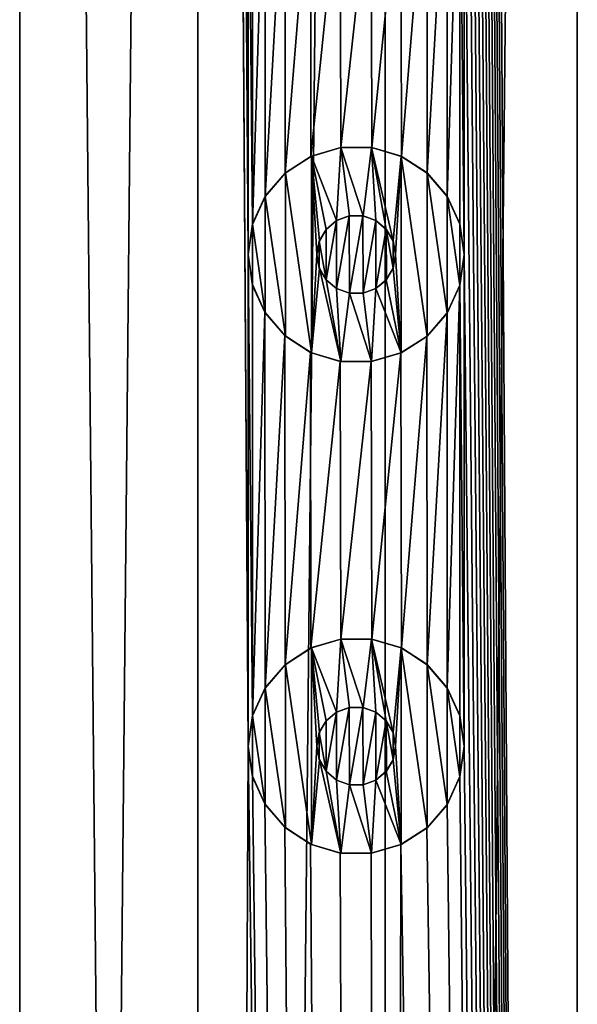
# Model space of a CAD drawing. Header units: millimetres. Extents: x -147 to 148, y -145 to 204.
# Tile 242 of 256: x -90.67 to -85, y 123.87 to 133.89. Entities that reach past the tile are written whole.
import ezdxf

# ---------------------------------------------------------------- set-up
doc = ezdxf.new("R2010")
doc.units = ezdxf.units.MM
doc.header["$LTSCALE"] = 26.699852
for name, color, linetype in [('1556', 7, 'CONTINUOUS'), ('1557', 7, 'CONTINUOUS'), ('1808', 7, 'CONTINUOUS'), ('1809', 7, 'CONTINUOUS'), ('1810', 7, 'CONTINUOUS'), ('1811', 7, 'CONTINUOUS'), ('1812', 7, 'CONTINUOUS'), ('1813', 7, 'CONTINUOUS'), ('1814', 7, 'CONTINUOUS'), ('1815', 7, 'CONTINUOUS'), ('1816', 7, 'CONTINUOUS'), ('1817', 7, 'CONTINUOUS')]:
    doc.layers.add(name, color=color, linetype=linetype)

msp = doc.modelspace()

# ---------------------------------------------------------------- linework, layer by layer
at = {"layer": '1556', "color": 7, "linetype": 'CONTINUOUS', "true_color": 0xd8d8d8}
for points in [[(-90.675, 203.7, 112.038), (-91.15, 191.5, 111.782), (-90.675, 17.3, 112.038), (-90.675, 203.7, 112.038)], [(-88.863, 203.7, 112.788), (-90.675, 203.7, 112.038), (-88.863, 17.3, 112.788), (-88.863, 203.7, 112.788)], [(-88.863, 17.3, 112.788), (-90.675, 203.7, 112.038), (-90.675, 17.3, 112.038), (-88.863, 17.3, 112.788)], [(-88.35, 131.5, 112.943), (-88.35, 136.5, 112.943), (-88.863, 203.7, 112.788), (-88.35, 131.5, 112.943)], [(-88.35, 126.5, 112.943), (-88.35, 131.5, 112.943), (-88.863, 203.7, 112.788), (-88.35, 126.5, 112.943)], [(-88.35, 126.5, 112.943), (-88.863, 203.7, 112.788), (-88.863, 17.3, 112.788), (-88.35, 126.5, 112.943)], [(-85, 203.7, 113.4), (-86.15, 191.5, 113.347), (-85, 17.3, 113.4), (-85, 203.7, 113.4)], [(-83.045, 17.3, 113.246), (-85, 203.7, 113.4), (-85, 17.3, 113.4), (-83.045, 17.3, 113.246)], [(-86.15, 191.5, 113.347), (-86.15, 186.5, 113.347), (-85, 17.3, 113.4), (-86.15, 191.5, 113.347)], [(-86.15, 186.5, 113.347), (-86.15, 181.5, 113.347), (-85, 17.3, 113.4), (-86.15, 186.5, 113.347)], [(-86.15, 181.5, 113.347), (-86.15, 176.5, 113.347), (-85, 17.3, 113.4), (-86.15, 181.5, 113.347)], [(-86.15, 176.5, 113.347), (-86.15, 171.5, 113.347), (-85, 17.3, 113.4), (-86.15, 176.5, 113.347)], [(-86.15, 171.5, 113.347), (-86.15, 166.5, 113.347), (-85, 17.3, 113.4), (-86.15, 171.5, 113.347)], [(-86.15, 166.5, 113.347), (-86.15, 161.5, 113.347), (-85, 17.3, 113.4), (-86.15, 166.5, 113.347)], [(-86.15, 161.5, 113.347), (-86.15, 156.5, 113.347), (-85, 17.3, 113.4), (-86.15, 161.5, 113.347)], [(-86.15, 156.5, 113.347), (-86.15, 151.5, 113.347), (-85, 17.3, 113.4), (-86.15, 156.5, 113.347)], [(-86.15, 151.5, 113.347), (-86.15, 146.5, 113.347), (-85, 17.3, 113.4), (-86.15, 151.5, 113.347)], [(-86.15, 146.5, 113.347), (-86.15, 141.5, 113.347), (-85, 17.3, 113.4), (-86.15, 146.5, 113.347)], [(-86.15, 141.5, 113.347), (-86.15, 136.5, 113.347), (-85, 17.3, 113.4), (-86.15, 141.5, 113.347)], [(-88.307, 136.195, 112.955), (-88.35, 136.5, 112.943), (-88.306, 131.807, 112.955), (-88.307, 136.195, 112.955)], [(-88.35, 136.5, 112.943), (-88.35, 131.5, 112.943), (-88.306, 131.807, 112.955), (-88.35, 136.5, 112.943)], [(-86.15, 136.5, 113.347), (-86.195, 136.19, 113.343), (-86.15, 131.5, 113.347), (-86.15, 136.5, 113.347)], [(-86.15, 136.5, 113.347), (-86.15, 131.5, 113.347), (-85, 17.3, 113.4), (-86.15, 136.5, 113.347)], [(-88.18, 135.913, 112.989), (-88.307, 136.195, 112.955), (-88.306, 131.807, 112.955), (-88.18, 135.913, 112.989)], [(-86.195, 136.19, 113.343), (-86.326, 135.904, 113.329), (-86.323, 132.091, 113.33), (-86.195, 136.19, 113.343)], [(-86.194, 131.808, 113.343), (-86.195, 136.19, 113.343), (-86.323, 132.091, 113.33), (-86.194, 131.808, 113.343)], [(-86.15, 131.5, 113.347), (-86.195, 136.19, 113.343), (-86.194, 131.808, 113.343), (-86.15, 131.5, 113.347)], [(-88.177, 132.091, 112.99), (-88.18, 135.913, 112.989), (-88.306, 131.807, 112.955), (-88.177, 132.091, 112.99)], [(-87.978, 135.676, 113.04), (-88.18, 135.913, 112.989), (-88.177, 132.091, 112.99), (-87.978, 135.676, 113.04)], [(-86.326, 135.904, 113.329), (-86.531, 135.667, 113.306), (-86.527, 132.328, 113.306), (-86.326, 135.904, 113.329)], [(-86.323, 132.091, 113.33), (-86.326, 135.904, 113.329), (-86.527, 132.328, 113.306), (-86.323, 132.091, 113.33)], [(-87.974, 132.328, 113.041), (-87.978, 135.676, 113.04), (-88.177, 132.091, 112.99), (-87.974, 132.328, 113.041)], [(-87.716, 135.504, 113.101), (-87.978, 135.676, 113.04), (-87.974, 132.328, 113.041), (-87.716, 135.504, 113.101)], [(-86.531, 135.667, 113.306), (-86.795, 135.499, 113.27), (-86.79, 132.499, 113.271), (-86.531, 135.667, 113.306)], [(-86.527, 132.328, 113.306), (-86.531, 135.667, 113.306), (-86.79, 132.499, 113.271), (-86.527, 132.328, 113.306)], [(-87.711, 132.498, 113.103), (-87.716, 135.504, 113.101), (-87.974, 132.328, 113.041), (-87.711, 132.498, 113.103)], [(-87.415, 135.412, 113.165), (-87.716, 135.504, 113.101), (-87.711, 132.498, 113.103), (-87.415, 135.412, 113.165)], [(-86.795, 135.499, 113.27), (-87.097, 135.411, 113.223), (-87.09, 132.588, 113.224), (-86.795, 135.499, 113.27)], [(-86.79, 132.499, 113.271), (-86.795, 135.499, 113.27), (-87.09, 132.588, 113.224), (-86.79, 132.499, 113.271)], [(-87.407, 132.589, 113.166), (-87.415, 135.412, 113.165), (-87.711, 132.498, 113.103), (-87.407, 132.589, 113.166)], [(-87.097, 135.411, 113.223), (-87.415, 135.412, 113.165), (-87.407, 132.589, 113.166), (-87.097, 135.411, 113.223)], [(-87.09, 132.588, 113.224), (-87.097, 135.411, 113.223), (-87.407, 132.589, 113.166), (-87.09, 132.588, 113.224)], [(-88.307, 131.195, 112.955), (-88.35, 131.5, 112.943), (-88.306, 126.807, 112.955), (-88.307, 131.195, 112.955)], [(-88.35, 131.5, 112.943), (-88.35, 126.5, 112.943), (-88.306, 126.807, 112.955), (-88.35, 131.5, 112.943)], [(-86.15, 131.5, 113.347), (-86.195, 131.19, 113.343), (-86.15, 126.5, 113.347), (-86.15, 131.5, 113.347)], [(-86.15, 131.5, 113.347), (-86.15, 126.5, 113.347), (-85, 17.3, 113.4), (-86.15, 131.5, 113.347)], [(-88.18, 130.913, 112.989), (-88.307, 131.195, 112.955), (-88.306, 126.807, 112.955), (-88.18, 130.913, 112.989)], [(-86.195, 131.19, 113.343), (-86.326, 130.904, 113.329), (-86.323, 127.091, 113.33), (-86.195, 131.19, 113.343)], [(-86.194, 126.808, 113.343), (-86.195, 131.19, 113.343), (-86.323, 127.091, 113.33), (-86.194, 126.808, 113.343)], [(-86.15, 126.5, 113.347), (-86.195, 131.19, 113.343), (-86.194, 126.808, 113.343), (-86.15, 126.5, 113.347)], [(-88.177, 127.091, 112.99), (-88.18, 130.913, 112.989), (-88.306, 126.807, 112.955), (-88.177, 127.091, 112.99)], [(-87.978, 130.676, 113.04), (-88.18, 130.913, 112.989), (-88.177, 127.091, 112.99), (-87.978, 130.676, 113.04)], [(-86.326, 130.904, 113.329), (-86.531, 130.667, 113.306), (-86.527, 127.328, 113.306), (-86.326, 130.904, 113.329)], [(-86.323, 127.091, 113.33), (-86.326, 130.904, 113.329), (-86.527, 127.328, 113.306), (-86.323, 127.091, 113.33)], [(-87.974, 127.328, 113.041), (-87.978, 130.676, 113.04), (-88.177, 127.091, 112.99), (-87.974, 127.328, 113.041)], [(-87.716, 130.504, 113.101), (-87.978, 130.676, 113.04), (-87.974, 127.328, 113.041), (-87.716, 130.504, 113.101)], [(-86.531, 130.667, 113.306), (-86.795, 130.499, 113.27), (-86.79, 127.499, 113.271), (-86.531, 130.667, 113.306)], [(-86.527, 127.328, 113.306), (-86.531, 130.667, 113.306), (-86.79, 127.499, 113.271), (-86.527, 127.328, 113.306)], [(-87.711, 127.498, 113.103), (-87.716, 130.504, 113.101), (-87.974, 127.328, 113.041), (-87.711, 127.498, 113.103)], [(-87.415, 130.412, 113.165), (-87.716, 130.504, 113.101), (-87.711, 127.498, 113.103), (-87.415, 130.412, 113.165)], [(-87.407, 127.589, 113.166), (-87.415, 130.412, 113.165), (-87.711, 127.498, 113.103), (-87.407, 127.589, 113.166)], [(-87.097, 130.411, 113.223), (-87.415, 130.412, 113.165), (-87.407, 127.589, 113.166), (-87.097, 130.411, 113.223)], [(-87.09, 127.588, 113.224), (-87.097, 130.411, 113.223), (-87.407, 127.589, 113.166), (-87.09, 127.588, 113.224)], [(-86.795, 130.499, 113.27), (-87.097, 130.411, 113.223), (-87.09, 127.588, 113.224), (-86.795, 130.499, 113.27)], [(-86.79, 127.499, 113.271), (-86.795, 130.499, 113.27), (-87.09, 127.588, 113.224), (-86.79, 127.499, 113.271)], [(-86.955, 17.3, 113.246), (-88.35, 126.5, 112.943), (-88.863, 17.3, 112.788), (-86.955, 17.3, 113.246)], [(-88.307, 126.195, 112.955), (-88.35, 126.5, 112.943), (-86.955, 17.3, 113.246), (-88.307, 126.195, 112.955)], [(-86.15, 126.5, 113.347), (-86.195, 126.19, 113.343), (-85, 17.3, 113.4), (-86.15, 126.5, 113.347)], [(-88.18, 125.913, 112.989), (-88.307, 126.195, 112.955), (-86.955, 17.3, 113.246), (-88.18, 125.913, 112.989)], [(-86.195, 126.19, 113.343), (-86.326, 125.904, 113.329), (-85, 17.3, 113.4), (-86.195, 126.19, 113.343)], [(-87.978, 125.676, 113.04), (-88.18, 125.913, 112.989), (-86.955, 17.3, 113.246), (-87.978, 125.676, 113.04)], [(-86.326, 125.904, 113.329), (-86.531, 125.667, 113.306), (-85, 17.3, 113.4), (-86.326, 125.904, 113.329)], [(-87.716, 125.504, 113.101), (-87.978, 125.676, 113.04), (-86.955, 17.3, 113.246), (-87.716, 125.504, 113.101)], [(-86.531, 125.667, 113.306), (-86.795, 125.499, 113.27), (-85, 17.3, 113.4), (-86.531, 125.667, 113.306)], [(-87.415, 125.412, 113.165), (-87.716, 125.504, 113.101), (-86.955, 17.3, 113.246), (-87.415, 125.412, 113.165)], [(-86.795, 125.499, 113.27), (-87.097, 125.411, 113.223), (-86.955, 17.3, 113.246), (-86.795, 125.499, 113.27)], [(-85, 17.3, 113.4), (-86.795, 125.499, 113.27), (-86.955, 17.3, 113.246), (-85, 17.3, 113.4)], [(-87.097, 125.411, 113.223), (-87.415, 125.412, 113.165), (-86.955, 17.3, 113.246), (-87.097, 125.411, 113.223)]]:
    msp.add_3dface(points, dxfattribs=at)
at = {"layer": '1557', "color": 7, "linetype": 'CONTINUOUS', "true_color": 0xd8d8d8}
for points in [[(-92.347, 203.7, 90.787), (-90.675, 203.7, 89.762), (-92.347, 17.3, 90.787), (-92.347, 203.7, 90.787)], [(-92.347, 17.3, 90.787), (-90.675, 203.7, 89.762), (-90.675, 17.3, 89.762), (-92.347, 17.3, 90.787)], [(-90.675, 203.7, 89.762), (-88.863, 203.7, 89.012), (-90.675, 17.3, 89.762), (-90.675, 203.7, 89.762)], [(-90.675, 17.3, 89.762), (-88.863, 203.7, 89.012), (-88.863, 17.3, 89.012), (-90.675, 17.3, 89.762)], [(-88.863, 203.7, 89.012), (-86.955, 203.7, 88.554), (-88.863, 17.3, 89.012), (-88.863, 203.7, 89.012)], [(-88.863, 17.3, 89.012), (-86.955, 203.7, 88.554), (-86.955, 17.3, 88.554), (-88.863, 17.3, 89.012)], [(-86.955, 203.7, 88.554), (-85, 203.7, 88.4), (-86.955, 17.3, 88.554), (-86.955, 203.7, 88.554)], [(-86.955, 17.3, 88.554), (-85, 203.7, 88.4), (-85, 17.3, 88.4), (-86.955, 17.3, 88.554)], [(-87.452, 131.845, 113.157), (-87.557, 131.756, 113.136), (-87.557, 131.244, 113.136), (-87.452, 131.845, 113.157)], [(-87.45, 131.154, 113.157), (-87.452, 131.845, 113.157), (-87.557, 131.244, 113.136), (-87.45, 131.154, 113.157)], [(-87.322, 131.893, 113.183), (-87.452, 131.845, 113.157), (-87.45, 131.154, 113.157), (-87.322, 131.893, 113.183)], [(-87.319, 131.106, 113.183), (-87.322, 131.893, 113.183), (-87.45, 131.154, 113.157), (-87.319, 131.106, 113.183)], [(-87.182, 131.894, 113.208), (-87.322, 131.893, 113.183), (-87.319, 131.106, 113.183), (-87.182, 131.894, 113.208)], [(-87.179, 131.106, 113.209), (-87.182, 131.894, 113.208), (-87.319, 131.106, 113.183), (-87.179, 131.106, 113.209)], [(-87.05, 131.846, 113.231), (-87.182, 131.894, 113.208), (-87.179, 131.106, 113.209), (-87.05, 131.846, 113.231)], [(-87.049, 131.155, 113.231), (-87.05, 131.846, 113.231), (-87.179, 131.106, 113.209), (-87.049, 131.155, 113.231)], [(-86.944, 131.757, 113.248), (-87.05, 131.846, 113.231), (-87.049, 131.155, 113.231), (-86.944, 131.757, 113.248)], [(-87.557, 131.756, 113.136), (-87.626, 131.637, 113.121), (-87.557, 131.244, 113.136), (-87.557, 131.756, 113.136)], [(-86.943, 131.244, 113.248), (-86.944, 131.757, 113.248), (-87.049, 131.155, 113.231), (-86.943, 131.244, 113.248)], [(-86.874, 131.637, 113.259), (-86.944, 131.757, 113.248), (-86.874, 131.363, 113.259), (-86.874, 131.637, 113.259)], [(-86.874, 131.363, 113.259), (-86.944, 131.757, 113.248), (-86.943, 131.244, 113.248), (-86.874, 131.363, 113.259)], [(-87.626, 131.637, 113.121), (-87.65, 131.5, 113.116), (-87.626, 131.363, 113.121), (-87.626, 131.637, 113.121)], [(-87.557, 131.244, 113.136), (-87.626, 131.637, 113.121), (-87.626, 131.363, 113.121), (-87.557, 131.244, 113.136)], [(-86.85, 131.5, 113.262), (-86.874, 131.637, 113.259), (-86.874, 131.363, 113.259), (-86.85, 131.5, 113.262)], [(-87.452, 126.845, 113.157), (-87.557, 126.756, 113.136), (-87.557, 126.244, 113.136), (-87.452, 126.845, 113.157)], [(-87.45, 126.154, 113.157), (-87.452, 126.845, 113.157), (-87.557, 126.244, 113.136), (-87.45, 126.154, 113.157)], [(-87.322, 126.893, 113.183), (-87.452, 126.845, 113.157), (-87.45, 126.154, 113.157), (-87.322, 126.893, 113.183)], [(-87.319, 126.106, 113.183), (-87.322, 126.893, 113.183), (-87.45, 126.154, 113.157), (-87.319, 126.106, 113.183)], [(-87.182, 126.894, 113.208), (-87.322, 126.893, 113.183), (-87.319, 126.106, 113.183), (-87.182, 126.894, 113.208)], [(-87.179, 126.106, 113.209), (-87.182, 126.894, 113.208), (-87.319, 126.106, 113.183), (-87.179, 126.106, 113.209)], [(-87.05, 126.846, 113.231), (-87.182, 126.894, 113.208), (-87.179, 126.106, 113.209), (-87.05, 126.846, 113.231)], [(-87.049, 126.155, 113.231), (-87.05, 126.846, 113.231), (-87.179, 126.106, 113.209), (-87.049, 126.155, 113.231)], [(-86.944, 126.757, 113.248), (-87.05, 126.846, 113.231), (-87.049, 126.155, 113.231), (-86.944, 126.757, 113.248)], [(-87.557, 126.756, 113.136), (-87.626, 126.637, 113.121), (-87.557, 126.244, 113.136), (-87.557, 126.756, 113.136)], [(-86.943, 126.244, 113.248), (-86.944, 126.757, 113.248), (-87.049, 126.155, 113.231), (-86.943, 126.244, 113.248)], [(-86.874, 126.637, 113.259), (-86.944, 126.757, 113.248), (-86.874, 126.363, 113.259), (-86.874, 126.637, 113.259)], [(-86.874, 126.363, 113.259), (-86.944, 126.757, 113.248), (-86.943, 126.244, 113.248), (-86.874, 126.363, 113.259)], [(-87.626, 126.637, 113.121), (-87.65, 126.5, 113.116), (-87.626, 126.363, 113.121), (-87.626, 126.637, 113.121)], [(-87.557, 126.244, 113.136), (-87.626, 126.637, 113.121), (-87.626, 126.363, 113.121), (-87.557, 126.244, 113.136)], [(-86.85, 126.5, 113.262), (-86.874, 126.637, 113.259), (-86.874, 126.363, 113.259), (-86.85, 126.5, 113.262)]]:
    msp.add_3dface(points, dxfattribs=at)
at = {"layer": '1808', "color": 7, "linetype": 'CONTINUOUS', "true_color": 0xd8d8d8}
for points in [[(-87.406, 132.588, 114.4), (-87.706, 132.501, 114.4), (-87.45, 131.846, 114.4), (-87.406, 132.588, 114.4)], [(-87.319, 131.894, 114.4), (-87.406, 132.588, 114.4), (-87.45, 131.846, 114.4), (-87.319, 131.894, 114.4)], [(-87.094, 132.588, 114.4), (-87.406, 132.588, 114.4), (-87.181, 131.894, 114.4), (-87.094, 132.588, 114.4)], [(-87.181, 131.894, 114.4), (-87.406, 132.588, 114.4), (-87.319, 131.894, 114.4), (-87.181, 131.894, 114.4)], [(-87.05, 131.846, 114.4), (-87.094, 132.588, 114.4), (-87.181, 131.894, 114.4), (-87.05, 131.846, 114.4)], [(-86.794, 132.501, 114.4), (-87.094, 132.588, 114.4), (-86.875, 131.639, 114.4), (-86.794, 132.501, 114.4)], [(-86.875, 131.639, 114.4), (-87.094, 132.588, 114.4), (-86.944, 131.756, 114.4), (-86.875, 131.639, 114.4)], [(-86.944, 131.756, 114.4), (-87.094, 132.588, 114.4), (-87.05, 131.846, 114.4), (-86.944, 131.756, 114.4)], [(-87.706, 132.501, 114.4), (-87.971, 132.33, 114.4), (-87.706, 130.499, 114.4), (-87.706, 132.501, 114.4)], [(-87.706, 132.501, 114.4), (-87.706, 130.499, 114.4), (-87.65, 131.5, 114.4), (-87.706, 132.501, 114.4)], [(-87.706, 132.501, 114.4), (-87.65, 131.5, 114.4), (-87.625, 131.639, 114.4), (-87.706, 132.501, 114.4)], [(-87.45, 131.846, 114.4), (-87.706, 132.501, 114.4), (-87.556, 131.756, 114.4), (-87.45, 131.846, 114.4)], [(-87.556, 131.756, 114.4), (-87.706, 132.501, 114.4), (-87.625, 131.639, 114.4), (-87.556, 131.756, 114.4)], [(-86.85, 131.5, 114.4), (-86.794, 132.501, 114.4), (-86.875, 131.639, 114.4), (-86.85, 131.5, 114.4)], [(-86.794, 130.499, 114.4), (-86.794, 132.501, 114.4), (-86.85, 131.5, 114.4), (-86.794, 130.499, 114.4)], [(-86.529, 132.33, 114.4), (-86.794, 132.501, 114.4), (-86.529, 130.67, 114.4), (-86.529, 132.33, 114.4)], [(-86.529, 130.67, 114.4), (-86.794, 132.501, 114.4), (-86.794, 130.499, 114.4), (-86.529, 130.67, 114.4)], [(-87.971, 132.33, 114.4), (-88.175, 132.094, 114.4), (-87.971, 130.67, 114.4), (-87.971, 132.33, 114.4)], [(-87.706, 130.499, 114.4), (-87.971, 132.33, 114.4), (-87.971, 130.67, 114.4), (-87.706, 130.499, 114.4)], [(-86.325, 132.094, 114.4), (-86.529, 132.33, 114.4), (-86.325, 130.906, 114.4), (-86.325, 132.094, 114.4)], [(-86.325, 130.906, 114.4), (-86.529, 132.33, 114.4), (-86.529, 130.67, 114.4), (-86.325, 130.906, 114.4)], [(-88.175, 132.094, 114.4), (-88.304, 131.813, 114.4), (-88.175, 130.906, 114.4), (-88.175, 132.094, 114.4)], [(-87.971, 130.67, 114.4), (-88.175, 132.094, 114.4), (-88.175, 130.906, 114.4), (-87.971, 130.67, 114.4)], [(-86.196, 131.813, 114.4), (-86.325, 132.094, 114.4), (-86.196, 131.187, 114.4), (-86.196, 131.813, 114.4)], [(-86.196, 131.187, 114.4), (-86.325, 132.094, 114.4), (-86.325, 130.906, 114.4), (-86.196, 131.187, 114.4)], [(-88.304, 131.813, 114.4), (-88.35, 131.5, 114.4), (-88.304, 131.187, 114.4), (-88.304, 131.813, 114.4)], [(-88.175, 130.906, 114.4), (-88.304, 131.813, 114.4), (-88.304, 131.187, 114.4), (-88.175, 130.906, 114.4)], [(-86.15, 131.5, 114.4), (-86.196, 131.813, 114.4), (-86.196, 131.187, 114.4), (-86.15, 131.5, 114.4)], [(-87.65, 131.5, 114.4), (-87.706, 130.499, 114.4), (-87.625, 131.361, 114.4), (-87.65, 131.5, 114.4)], [(-86.875, 131.361, 114.4), (-86.794, 130.499, 114.4), (-86.85, 131.5, 114.4), (-86.875, 131.361, 114.4)], [(-87.706, 130.499, 114.4), (-87.406, 130.412, 114.4), (-87.625, 131.361, 114.4), (-87.706, 130.499, 114.4)], [(-87.625, 131.361, 114.4), (-87.406, 130.412, 114.4), (-87.556, 131.244, 114.4), (-87.625, 131.361, 114.4)], [(-86.944, 131.244, 114.4), (-86.794, 130.499, 114.4), (-86.875, 131.361, 114.4), (-86.944, 131.244, 114.4)], [(-87.556, 131.244, 114.4), (-87.406, 130.412, 114.4), (-87.45, 131.154, 114.4), (-87.556, 131.244, 114.4)], [(-87.05, 131.154, 114.4), (-86.794, 130.499, 114.4), (-86.944, 131.244, 114.4), (-87.05, 131.154, 114.4)], [(-87.45, 131.154, 114.4), (-87.406, 130.412, 114.4), (-87.319, 131.106, 114.4), (-87.45, 131.154, 114.4)], [(-87.181, 131.106, 114.4), (-87.094, 130.412, 114.4), (-87.05, 131.154, 114.4), (-87.181, 131.106, 114.4)], [(-87.094, 130.412, 114.4), (-86.794, 130.499, 114.4), (-87.05, 131.154, 114.4), (-87.094, 130.412, 114.4)], [(-87.406, 130.412, 114.4), (-87.094, 130.412, 114.4), (-87.319, 131.106, 114.4), (-87.406, 130.412, 114.4)], [(-87.319, 131.106, 114.4), (-87.094, 130.412, 114.4), (-87.181, 131.106, 114.4), (-87.319, 131.106, 114.4)]]:
    msp.add_3dface(points, dxfattribs=at)
at = {"layer": '1809', "color": 7, "linetype": 'CONTINUOUS', "true_color": 0xd8d8d8}
for points in [[(-88.35, 131.5, 112.943), (-88.307, 131.195, 112.955), (-88.35, 131.5, 114.4), (-88.35, 131.5, 112.943)], [(-88.35, 131.5, 114.4), (-88.307, 131.195, 112.955), (-88.304, 131.187, 114.4), (-88.35, 131.5, 114.4)], [(-86.195, 131.19, 113.343), (-86.15, 131.5, 113.347), (-86.196, 131.187, 114.4), (-86.195, 131.19, 113.343)], [(-86.15, 131.5, 113.347), (-86.15, 131.5, 114.4), (-86.196, 131.187, 114.4), (-86.15, 131.5, 113.347)], [(-88.307, 131.195, 112.955), (-88.18, 130.913, 112.989), (-88.304, 131.187, 114.4), (-88.307, 131.195, 112.955)], [(-88.18, 130.913, 112.989), (-88.175, 130.906, 114.4), (-88.304, 131.187, 114.4), (-88.18, 130.913, 112.989)], [(-86.326, 130.904, 113.329), (-86.195, 131.19, 113.343), (-86.325, 130.906, 114.4), (-86.326, 130.904, 113.329)], [(-86.195, 131.19, 113.343), (-86.196, 131.187, 114.4), (-86.325, 130.906, 114.4), (-86.195, 131.19, 113.343)], [(-88.18, 130.913, 112.989), (-87.978, 130.676, 113.04), (-88.175, 130.906, 114.4), (-88.18, 130.913, 112.989)], [(-87.978, 130.676, 113.04), (-87.971, 130.67, 114.4), (-88.175, 130.906, 114.4), (-87.978, 130.676, 113.04)], [(-86.531, 130.667, 113.306), (-86.326, 130.904, 113.329), (-86.529, 130.67, 114.4), (-86.531, 130.667, 113.306)], [(-86.326, 130.904, 113.329), (-86.325, 130.906, 114.4), (-86.529, 130.67, 114.4), (-86.326, 130.904, 113.329)], [(-87.978, 130.676, 113.04), (-87.716, 130.504, 113.101), (-87.971, 130.67, 114.4), (-87.978, 130.676, 113.04)], [(-87.716, 130.504, 113.101), (-87.706, 130.499, 114.4), (-87.971, 130.67, 114.4), (-87.716, 130.504, 113.101)], [(-86.795, 130.499, 113.27), (-86.531, 130.667, 113.306), (-86.794, 130.499, 114.4), (-86.795, 130.499, 113.27)], [(-86.531, 130.667, 113.306), (-86.529, 130.67, 114.4), (-86.794, 130.499, 114.4), (-86.531, 130.667, 113.306)], [(-87.716, 130.504, 113.101), (-87.415, 130.412, 113.165), (-87.706, 130.499, 114.4), (-87.716, 130.504, 113.101)], [(-87.415, 130.412, 113.165), (-87.406, 130.412, 114.4), (-87.706, 130.499, 114.4), (-87.415, 130.412, 113.165)], [(-87.415, 130.412, 113.165), (-87.097, 130.411, 113.223), (-87.406, 130.412, 114.4), (-87.415, 130.412, 113.165)], [(-87.097, 130.411, 113.223), (-87.094, 130.412, 114.4), (-87.406, 130.412, 114.4), (-87.097, 130.411, 113.223)], [(-87.097, 130.411, 113.223), (-86.795, 130.499, 113.27), (-87.094, 130.412, 114.4), (-87.097, 130.411, 113.223)], [(-86.795, 130.499, 113.27), (-86.794, 130.499, 114.4), (-87.094, 130.412, 114.4), (-86.795, 130.499, 113.27)]]:
    msp.add_3dface(points, dxfattribs=at)
at = {"layer": '1810', "color": 7, "linetype": 'CONTINUOUS', "true_color": 0xd8d8d8}
for points in [[(-87.407, 132.589, 113.166), (-87.711, 132.498, 113.103), (-87.706, 132.501, 114.4), (-87.407, 132.589, 113.166)], [(-87.407, 132.589, 113.166), (-87.706, 132.501, 114.4), (-87.406, 132.588, 114.4), (-87.407, 132.589, 113.166)], [(-87.09, 132.588, 113.224), (-87.407, 132.589, 113.166), (-87.094, 132.588, 114.4), (-87.09, 132.588, 113.224)], [(-87.407, 132.589, 113.166), (-87.406, 132.588, 114.4), (-87.094, 132.588, 114.4), (-87.407, 132.589, 113.166)], [(-87.09, 132.588, 113.224), (-87.094, 132.588, 114.4), (-86.794, 132.501, 114.4), (-87.09, 132.588, 113.224)], [(-86.79, 132.499, 113.271), (-87.09, 132.588, 113.224), (-86.794, 132.501, 114.4), (-86.79, 132.499, 113.271)], [(-87.711, 132.498, 113.103), (-87.974, 132.328, 113.041), (-87.971, 132.33, 114.4), (-87.711, 132.498, 113.103)], [(-87.711, 132.498, 113.103), (-87.971, 132.33, 114.4), (-87.706, 132.501, 114.4), (-87.711, 132.498, 113.103)], [(-86.79, 132.499, 113.271), (-86.794, 132.501, 114.4), (-86.529, 132.33, 114.4), (-86.79, 132.499, 113.271)], [(-86.527, 132.328, 113.306), (-86.79, 132.499, 113.271), (-86.529, 132.33, 114.4), (-86.527, 132.328, 113.306)], [(-87.974, 132.328, 113.041), (-88.177, 132.091, 112.99), (-88.175, 132.094, 114.4), (-87.974, 132.328, 113.041)], [(-87.974, 132.328, 113.041), (-88.175, 132.094, 114.4), (-87.971, 132.33, 114.4), (-87.974, 132.328, 113.041)], [(-86.527, 132.328, 113.306), (-86.529, 132.33, 114.4), (-86.325, 132.094, 114.4), (-86.527, 132.328, 113.306)], [(-86.323, 132.091, 113.33), (-86.527, 132.328, 113.306), (-86.325, 132.094, 114.4), (-86.323, 132.091, 113.33)], [(-88.177, 132.091, 112.99), (-88.306, 131.807, 112.955), (-88.304, 131.813, 114.4), (-88.177, 132.091, 112.99)], [(-88.177, 132.091, 112.99), (-88.304, 131.813, 114.4), (-88.175, 132.094, 114.4), (-88.177, 132.091, 112.99)], [(-86.323, 132.091, 113.33), (-86.325, 132.094, 114.4), (-86.196, 131.813, 114.4), (-86.323, 132.091, 113.33)], [(-86.194, 131.808, 113.343), (-86.323, 132.091, 113.33), (-86.196, 131.813, 114.4), (-86.194, 131.808, 113.343)], [(-88.306, 131.807, 112.955), (-88.35, 131.5, 112.943), (-88.304, 131.813, 114.4), (-88.306, 131.807, 112.955)], [(-88.35, 131.5, 112.943), (-88.35, 131.5, 114.4), (-88.304, 131.813, 114.4), (-88.35, 131.5, 112.943)], [(-86.194, 131.808, 113.343), (-86.196, 131.813, 114.4), (-86.15, 131.5, 114.4), (-86.194, 131.808, 113.343)], [(-86.15, 131.5, 113.347), (-86.194, 131.808, 113.343), (-86.15, 131.5, 114.4), (-86.15, 131.5, 113.347)]]:
    msp.add_3dface(points, dxfattribs=at)
at = {"layer": '1811', "color": 7, "linetype": 'CONTINUOUS', "true_color": 0xd8d8d8}
for points in [[(-87.557, 131.756, 113.136), (-87.452, 131.845, 113.157), (-87.556, 131.756, 114.4), (-87.557, 131.756, 113.136)], [(-87.452, 131.845, 113.157), (-87.45, 131.846, 114.4), (-87.556, 131.756, 114.4), (-87.452, 131.845, 113.157)], [(-87.452, 131.845, 113.157), (-87.322, 131.893, 113.183), (-87.45, 131.846, 114.4), (-87.452, 131.845, 113.157)], [(-87.322, 131.893, 113.183), (-87.319, 131.894, 114.4), (-87.45, 131.846, 114.4), (-87.322, 131.893, 113.183)], [(-87.322, 131.893, 113.183), (-87.182, 131.894, 113.208), (-87.319, 131.894, 114.4), (-87.322, 131.893, 113.183)], [(-87.182, 131.894, 113.208), (-87.181, 131.894, 114.4), (-87.319, 131.894, 114.4), (-87.182, 131.894, 113.208)], [(-87.182, 131.894, 113.208), (-87.05, 131.846, 113.231), (-87.181, 131.894, 114.4), (-87.182, 131.894, 113.208)], [(-87.05, 131.846, 113.231), (-87.05, 131.846, 114.4), (-87.181, 131.894, 114.4), (-87.05, 131.846, 113.231)], [(-87.05, 131.846, 113.231), (-86.944, 131.757, 113.248), (-87.05, 131.846, 114.4), (-87.05, 131.846, 113.231)], [(-86.944, 131.757, 113.248), (-86.944, 131.756, 114.4), (-87.05, 131.846, 114.4), (-86.944, 131.757, 113.248)], [(-87.626, 131.637, 113.121), (-87.557, 131.756, 113.136), (-87.625, 131.639, 114.4), (-87.626, 131.637, 113.121)], [(-87.557, 131.756, 113.136), (-87.556, 131.756, 114.4), (-87.625, 131.639, 114.4), (-87.557, 131.756, 113.136)], [(-86.944, 131.757, 113.248), (-86.874, 131.637, 113.259), (-86.875, 131.639, 114.4), (-86.944, 131.757, 113.248)], [(-86.944, 131.757, 113.248), (-86.875, 131.639, 114.4), (-86.944, 131.756, 114.4), (-86.944, 131.757, 113.248)], [(-87.65, 131.5, 114.4), (-87.626, 131.637, 113.121), (-87.625, 131.639, 114.4), (-87.65, 131.5, 114.4)], [(-87.65, 131.5, 113.116), (-87.626, 131.637, 113.121), (-87.65, 131.5, 114.4), (-87.65, 131.5, 113.116)], [(-86.874, 131.637, 113.259), (-86.85, 131.5, 113.262), (-86.875, 131.639, 114.4), (-86.874, 131.637, 113.259)], [(-86.85, 131.5, 113.262), (-86.85, 131.5, 114.4), (-86.875, 131.639, 114.4), (-86.85, 131.5, 113.262)]]:
    msp.add_3dface(points, dxfattribs=at)
at = {"layer": '1812', "color": 7, "linetype": 'CONTINUOUS', "true_color": 0xd8d8d8}
for points in [[(-87.626, 131.363, 113.121), (-87.65, 131.5, 113.116), (-87.625, 131.361, 114.4), (-87.626, 131.363, 113.121)], [(-87.65, 131.5, 113.116), (-87.65, 131.5, 114.4), (-87.625, 131.361, 114.4), (-87.65, 131.5, 113.116)], [(-86.874, 131.363, 113.259), (-86.875, 131.361, 114.4), (-86.85, 131.5, 114.4), (-86.874, 131.363, 113.259)], [(-86.85, 131.5, 113.262), (-86.874, 131.363, 113.259), (-86.85, 131.5, 114.4), (-86.85, 131.5, 113.262)], [(-87.557, 131.244, 113.136), (-87.626, 131.363, 113.121), (-87.625, 131.361, 114.4), (-87.557, 131.244, 113.136)], [(-87.557, 131.244, 113.136), (-87.625, 131.361, 114.4), (-87.556, 131.244, 114.4), (-87.557, 131.244, 113.136)], [(-86.943, 131.244, 113.248), (-86.944, 131.244, 114.4), (-86.875, 131.361, 114.4), (-86.943, 131.244, 113.248)], [(-86.874, 131.363, 113.259), (-86.943, 131.244, 113.248), (-86.875, 131.361, 114.4), (-86.874, 131.363, 113.259)], [(-87.45, 131.154, 113.157), (-87.557, 131.244, 113.136), (-87.556, 131.244, 114.4), (-87.45, 131.154, 113.157)], [(-87.45, 131.154, 113.157), (-87.556, 131.244, 114.4), (-87.45, 131.154, 114.4), (-87.45, 131.154, 113.157)], [(-87.049, 131.155, 113.231), (-87.05, 131.154, 114.4), (-86.944, 131.244, 114.4), (-87.049, 131.155, 113.231)], [(-86.943, 131.244, 113.248), (-87.049, 131.155, 113.231), (-86.944, 131.244, 114.4), (-86.943, 131.244, 113.248)], [(-87.319, 131.106, 113.183), (-87.45, 131.154, 113.157), (-87.319, 131.106, 114.4), (-87.319, 131.106, 113.183)], [(-87.45, 131.154, 113.157), (-87.45, 131.154, 114.4), (-87.319, 131.106, 114.4), (-87.45, 131.154, 113.157)], [(-87.179, 131.106, 113.209), (-87.181, 131.106, 114.4), (-87.05, 131.154, 114.4), (-87.179, 131.106, 113.209)], [(-87.049, 131.155, 113.231), (-87.179, 131.106, 113.209), (-87.05, 131.154, 114.4), (-87.049, 131.155, 113.231)], [(-87.179, 131.106, 113.209), (-87.319, 131.106, 113.183), (-87.181, 131.106, 114.4), (-87.179, 131.106, 113.209)], [(-87.319, 131.106, 113.183), (-87.319, 131.106, 114.4), (-87.181, 131.106, 114.4), (-87.319, 131.106, 113.183)]]:
    msp.add_3dface(points, dxfattribs=at)
at = {"layer": '1813', "color": 7, "linetype": 'CONTINUOUS', "true_color": 0xd8d8d8}
for points in [[(-87.406, 127.588, 114.4), (-87.706, 127.501, 114.4), (-87.45, 126.846, 114.4), (-87.406, 127.588, 114.4)], [(-87.319, 126.894, 114.4), (-87.406, 127.588, 114.4), (-87.45, 126.846, 114.4), (-87.319, 126.894, 114.4)], [(-87.094, 127.588, 114.4), (-87.406, 127.588, 114.4), (-87.181, 126.894, 114.4), (-87.094, 127.588, 114.4)], [(-87.181, 126.894, 114.4), (-87.406, 127.588, 114.4), (-87.319, 126.894, 114.4), (-87.181, 126.894, 114.4)], [(-87.05, 126.846, 114.4), (-87.094, 127.588, 114.4), (-87.181, 126.894, 114.4), (-87.05, 126.846, 114.4)], [(-86.794, 127.501, 114.4), (-87.094, 127.588, 114.4), (-86.875, 126.639, 114.4), (-86.794, 127.501, 114.4)], [(-86.875, 126.639, 114.4), (-87.094, 127.588, 114.4), (-86.944, 126.756, 114.4), (-86.875, 126.639, 114.4)], [(-86.944, 126.756, 114.4), (-87.094, 127.588, 114.4), (-87.05, 126.846, 114.4), (-86.944, 126.756, 114.4)], [(-87.706, 127.501, 114.4), (-87.971, 127.33, 114.4), (-87.706, 125.499, 114.4), (-87.706, 127.501, 114.4)], [(-87.706, 127.501, 114.4), (-87.706, 125.499, 114.4), (-87.65, 126.5, 114.4), (-87.706, 127.501, 114.4)], [(-87.706, 127.501, 114.4), (-87.65, 126.5, 114.4), (-87.625, 126.639, 114.4), (-87.706, 127.501, 114.4)], [(-87.45, 126.846, 114.4), (-87.706, 127.501, 114.4), (-87.556, 126.756, 114.4), (-87.45, 126.846, 114.4)], [(-87.556, 126.756, 114.4), (-87.706, 127.501, 114.4), (-87.625, 126.639, 114.4), (-87.556, 126.756, 114.4)], [(-86.85, 126.5, 114.4), (-86.794, 127.501, 114.4), (-86.875, 126.639, 114.4), (-86.85, 126.5, 114.4)], [(-86.794, 125.499, 114.4), (-86.794, 127.501, 114.4), (-86.85, 126.5, 114.4), (-86.794, 125.499, 114.4)], [(-86.529, 127.33, 114.4), (-86.794, 127.501, 114.4), (-86.529, 125.67, 114.4), (-86.529, 127.33, 114.4)], [(-86.529, 125.67, 114.4), (-86.794, 127.501, 114.4), (-86.794, 125.499, 114.4), (-86.529, 125.67, 114.4)], [(-87.971, 127.33, 114.4), (-88.175, 127.094, 114.4), (-87.971, 125.67, 114.4), (-87.971, 127.33, 114.4)], [(-87.706, 125.499, 114.4), (-87.971, 127.33, 114.4), (-87.971, 125.67, 114.4), (-87.706, 125.499, 114.4)], [(-86.325, 127.094, 114.4), (-86.529, 127.33, 114.4), (-86.325, 125.906, 114.4), (-86.325, 127.094, 114.4)], [(-86.325, 125.906, 114.4), (-86.529, 127.33, 114.4), (-86.529, 125.67, 114.4), (-86.325, 125.906, 114.4)], [(-88.175, 127.094, 114.4), (-88.304, 126.813, 114.4), (-88.175, 125.906, 114.4), (-88.175, 127.094, 114.4)], [(-87.971, 125.67, 114.4), (-88.175, 127.094, 114.4), (-88.175, 125.906, 114.4), (-87.971, 125.67, 114.4)], [(-86.196, 126.813, 114.4), (-86.325, 127.094, 114.4), (-86.196, 126.187, 114.4), (-86.196, 126.813, 114.4)], [(-86.196, 126.187, 114.4), (-86.325, 127.094, 114.4), (-86.325, 125.906, 114.4), (-86.196, 126.187, 114.4)], [(-88.304, 126.813, 114.4), (-88.35, 126.5, 114.4), (-88.304, 126.187, 114.4), (-88.304, 126.813, 114.4)], [(-88.175, 125.906, 114.4), (-88.304, 126.813, 114.4), (-88.304, 126.187, 114.4), (-88.175, 125.906, 114.4)], [(-86.15, 126.5, 114.4), (-86.196, 126.813, 114.4), (-86.196, 126.187, 114.4), (-86.15, 126.5, 114.4)], [(-87.65, 126.5, 114.4), (-87.706, 125.499, 114.4), (-87.625, 126.361, 114.4), (-87.65, 126.5, 114.4)], [(-86.875, 126.361, 114.4), (-86.794, 125.499, 114.4), (-86.85, 126.5, 114.4), (-86.875, 126.361, 114.4)], [(-87.706, 125.499, 114.4), (-87.406, 125.412, 114.4), (-87.625, 126.361, 114.4), (-87.706, 125.499, 114.4)], [(-87.625, 126.361, 114.4), (-87.406, 125.412, 114.4), (-87.556, 126.244, 114.4), (-87.625, 126.361, 114.4)], [(-86.944, 126.244, 114.4), (-86.794, 125.499, 114.4), (-86.875, 126.361, 114.4), (-86.944, 126.244, 114.4)], [(-87.556, 126.244, 114.4), (-87.406, 125.412, 114.4), (-87.45, 126.154, 114.4), (-87.556, 126.244, 114.4)], [(-87.05, 126.154, 114.4), (-86.794, 125.499, 114.4), (-86.944, 126.244, 114.4), (-87.05, 126.154, 114.4)], [(-87.45, 126.154, 114.4), (-87.406, 125.412, 114.4), (-87.319, 126.106, 114.4), (-87.45, 126.154, 114.4)], [(-87.406, 125.412, 114.4), (-87.094, 125.412, 114.4), (-87.319, 126.106, 114.4), (-87.406, 125.412, 114.4)], [(-87.319, 126.106, 114.4), (-87.094, 125.412, 114.4), (-87.181, 126.106, 114.4), (-87.319, 126.106, 114.4)], [(-87.181, 126.106, 114.4), (-87.094, 125.412, 114.4), (-87.05, 126.154, 114.4), (-87.181, 126.106, 114.4)], [(-87.094, 125.412, 114.4), (-86.794, 125.499, 114.4), (-87.05, 126.154, 114.4), (-87.094, 125.412, 114.4)]]:
    msp.add_3dface(points, dxfattribs=at)
at = {"layer": '1814', "color": 7, "linetype": 'CONTINUOUS', "true_color": 0xd8d8d8}
for points in [[(-88.35, 126.5, 112.943), (-88.307, 126.195, 112.955), (-88.35, 126.5, 114.4), (-88.35, 126.5, 112.943)], [(-88.35, 126.5, 114.4), (-88.307, 126.195, 112.955), (-88.304, 126.187, 114.4), (-88.35, 126.5, 114.4)], [(-86.195, 126.19, 113.343), (-86.15, 126.5, 113.347), (-86.196, 126.187, 114.4), (-86.195, 126.19, 113.343)], [(-86.15, 126.5, 113.347), (-86.15, 126.5, 114.4), (-86.196, 126.187, 114.4), (-86.15, 126.5, 113.347)], [(-88.307, 126.195, 112.955), (-88.18, 125.913, 112.989), (-88.304, 126.187, 114.4), (-88.307, 126.195, 112.955)], [(-88.18, 125.913, 112.989), (-88.175, 125.906, 114.4), (-88.304, 126.187, 114.4), (-88.18, 125.913, 112.989)], [(-86.326, 125.904, 113.329), (-86.195, 126.19, 113.343), (-86.325, 125.906, 114.4), (-86.326, 125.904, 113.329)], [(-86.195, 126.19, 113.343), (-86.196, 126.187, 114.4), (-86.325, 125.906, 114.4), (-86.195, 126.19, 113.343)], [(-88.18, 125.913, 112.989), (-87.978, 125.676, 113.04), (-88.175, 125.906, 114.4), (-88.18, 125.913, 112.989)], [(-87.978, 125.676, 113.04), (-87.971, 125.67, 114.4), (-88.175, 125.906, 114.4), (-87.978, 125.676, 113.04)], [(-86.531, 125.667, 113.306), (-86.326, 125.904, 113.329), (-86.529, 125.67, 114.4), (-86.531, 125.667, 113.306)], [(-86.326, 125.904, 113.329), (-86.325, 125.906, 114.4), (-86.529, 125.67, 114.4), (-86.326, 125.904, 113.329)], [(-87.978, 125.676, 113.04), (-87.716, 125.504, 113.101), (-87.971, 125.67, 114.4), (-87.978, 125.676, 113.04)], [(-87.716, 125.504, 113.101), (-87.706, 125.499, 114.4), (-87.971, 125.67, 114.4), (-87.716, 125.504, 113.101)], [(-86.795, 125.499, 113.27), (-86.531, 125.667, 113.306), (-86.794, 125.499, 114.4), (-86.795, 125.499, 113.27)], [(-86.531, 125.667, 113.306), (-86.529, 125.67, 114.4), (-86.794, 125.499, 114.4), (-86.531, 125.667, 113.306)], [(-87.716, 125.504, 113.101), (-87.415, 125.412, 113.165), (-87.706, 125.499, 114.4), (-87.716, 125.504, 113.101)], [(-87.415, 125.412, 113.165), (-87.406, 125.412, 114.4), (-87.706, 125.499, 114.4), (-87.415, 125.412, 113.165)], [(-87.097, 125.411, 113.223), (-86.795, 125.499, 113.27), (-87.094, 125.412, 114.4), (-87.097, 125.411, 113.223)], [(-86.795, 125.499, 113.27), (-86.794, 125.499, 114.4), (-87.094, 125.412, 114.4), (-86.795, 125.499, 113.27)], [(-87.415, 125.412, 113.165), (-87.097, 125.411, 113.223), (-87.406, 125.412, 114.4), (-87.415, 125.412, 113.165)], [(-87.097, 125.411, 113.223), (-87.094, 125.412, 114.4), (-87.406, 125.412, 114.4), (-87.097, 125.411, 113.223)]]:
    msp.add_3dface(points, dxfattribs=at)
at = {"layer": '1815', "color": 7, "linetype": 'CONTINUOUS', "true_color": 0xd8d8d8}
for points in [[(-87.407, 127.589, 113.166), (-87.711, 127.498, 113.103), (-87.706, 127.501, 114.4), (-87.407, 127.589, 113.166)], [(-87.407, 127.589, 113.166), (-87.706, 127.501, 114.4), (-87.406, 127.588, 114.4), (-87.407, 127.589, 113.166)], [(-87.09, 127.588, 113.224), (-87.407, 127.589, 113.166), (-87.094, 127.588, 114.4), (-87.09, 127.588, 113.224)], [(-87.407, 127.589, 113.166), (-87.406, 127.588, 114.4), (-87.094, 127.588, 114.4), (-87.407, 127.589, 113.166)], [(-87.09, 127.588, 113.224), (-87.094, 127.588, 114.4), (-86.794, 127.501, 114.4), (-87.09, 127.588, 113.224)], [(-86.79, 127.499, 113.271), (-87.09, 127.588, 113.224), (-86.794, 127.501, 114.4), (-86.79, 127.499, 113.271)], [(-87.711, 127.498, 113.103), (-87.974, 127.328, 113.041), (-87.971, 127.33, 114.4), (-87.711, 127.498, 113.103)], [(-87.711, 127.498, 113.103), (-87.971, 127.33, 114.4), (-87.706, 127.501, 114.4), (-87.711, 127.498, 113.103)], [(-86.79, 127.499, 113.271), (-86.794, 127.501, 114.4), (-86.529, 127.33, 114.4), (-86.79, 127.499, 113.271)], [(-86.527, 127.328, 113.306), (-86.79, 127.499, 113.271), (-86.529, 127.33, 114.4), (-86.527, 127.328, 113.306)], [(-87.974, 127.328, 113.041), (-88.177, 127.091, 112.99), (-88.175, 127.094, 114.4), (-87.974, 127.328, 113.041)], [(-87.974, 127.328, 113.041), (-88.175, 127.094, 114.4), (-87.971, 127.33, 114.4), (-87.974, 127.328, 113.041)], [(-86.527, 127.328, 113.306), (-86.529, 127.33, 114.4), (-86.325, 127.094, 114.4), (-86.527, 127.328, 113.306)], [(-86.323, 127.091, 113.33), (-86.527, 127.328, 113.306), (-86.325, 127.094, 114.4), (-86.323, 127.091, 113.33)], [(-88.177, 127.091, 112.99), (-88.306, 126.807, 112.955), (-88.304, 126.813, 114.4), (-88.177, 127.091, 112.99)], [(-88.177, 127.091, 112.99), (-88.304, 126.813, 114.4), (-88.175, 127.094, 114.4), (-88.177, 127.091, 112.99)], [(-86.323, 127.091, 113.33), (-86.325, 127.094, 114.4), (-86.196, 126.813, 114.4), (-86.323, 127.091, 113.33)], [(-86.194, 126.808, 113.343), (-86.323, 127.091, 113.33), (-86.196, 126.813, 114.4), (-86.194, 126.808, 113.343)], [(-88.306, 126.807, 112.955), (-88.35, 126.5, 112.943), (-88.304, 126.813, 114.4), (-88.306, 126.807, 112.955)], [(-88.35, 126.5, 112.943), (-88.35, 126.5, 114.4), (-88.304, 126.813, 114.4), (-88.35, 126.5, 112.943)], [(-86.194, 126.808, 113.343), (-86.196, 126.813, 114.4), (-86.15, 126.5, 114.4), (-86.194, 126.808, 113.343)], [(-86.15, 126.5, 113.347), (-86.194, 126.808, 113.343), (-86.15, 126.5, 114.4), (-86.15, 126.5, 113.347)]]:
    msp.add_3dface(points, dxfattribs=at)
at = {"layer": '1816', "color": 7, "linetype": 'CONTINUOUS', "true_color": 0xd8d8d8}
for points in [[(-87.557, 126.756, 113.136), (-87.452, 126.845, 113.157), (-87.556, 126.756, 114.4), (-87.557, 126.756, 113.136)], [(-87.452, 126.845, 113.157), (-87.45, 126.846, 114.4), (-87.556, 126.756, 114.4), (-87.452, 126.845, 113.157)], [(-87.452, 126.845, 113.157), (-87.322, 126.893, 113.183), (-87.45, 126.846, 114.4), (-87.452, 126.845, 113.157)], [(-87.322, 126.893, 113.183), (-87.319, 126.894, 114.4), (-87.45, 126.846, 114.4), (-87.322, 126.893, 113.183)], [(-87.322, 126.893, 113.183), (-87.182, 126.894, 113.208), (-87.319, 126.894, 114.4), (-87.322, 126.893, 113.183)], [(-87.182, 126.894, 113.208), (-87.181, 126.894, 114.4), (-87.319, 126.894, 114.4), (-87.182, 126.894, 113.208)], [(-87.182, 126.894, 113.208), (-87.05, 126.846, 113.231), (-87.181, 126.894, 114.4), (-87.182, 126.894, 113.208)], [(-87.05, 126.846, 113.231), (-87.05, 126.846, 114.4), (-87.181, 126.894, 114.4), (-87.05, 126.846, 113.231)], [(-87.05, 126.846, 113.231), (-86.944, 126.757, 113.248), (-87.05, 126.846, 114.4), (-87.05, 126.846, 113.231)], [(-86.944, 126.757, 113.248), (-86.944, 126.756, 114.4), (-87.05, 126.846, 114.4), (-86.944, 126.757, 113.248)], [(-87.626, 126.637, 113.121), (-87.557, 126.756, 113.136), (-87.625, 126.639, 114.4), (-87.626, 126.637, 113.121)], [(-87.557, 126.756, 113.136), (-87.556, 126.756, 114.4), (-87.625, 126.639, 114.4), (-87.557, 126.756, 113.136)], [(-86.944, 126.757, 113.248), (-86.874, 126.637, 113.259), (-86.875, 126.639, 114.4), (-86.944, 126.757, 113.248)], [(-86.944, 126.757, 113.248), (-86.875, 126.639, 114.4), (-86.944, 126.756, 114.4), (-86.944, 126.757, 113.248)], [(-87.65, 126.5, 114.4), (-87.626, 126.637, 113.121), (-87.625, 126.639, 114.4), (-87.65, 126.5, 114.4)], [(-87.65, 126.5, 113.116), (-87.626, 126.637, 113.121), (-87.65, 126.5, 114.4), (-87.65, 126.5, 113.116)], [(-86.874, 126.637, 113.259), (-86.85, 126.5, 113.262), (-86.875, 126.639, 114.4), (-86.874, 126.637, 113.259)], [(-86.85, 126.5, 113.262), (-86.85, 126.5, 114.4), (-86.875, 126.639, 114.4), (-86.85, 126.5, 113.262)]]:
    msp.add_3dface(points, dxfattribs=at)
at = {"layer": '1817', "color": 7, "linetype": 'CONTINUOUS', "true_color": 0xd8d8d8}
for points in [[(-87.626, 126.363, 113.121), (-87.65, 126.5, 113.116), (-87.625, 126.361, 114.4), (-87.626, 126.363, 113.121)], [(-87.65, 126.5, 113.116), (-87.65, 126.5, 114.4), (-87.625, 126.361, 114.4), (-87.65, 126.5, 113.116)], [(-86.874, 126.363, 113.259), (-86.875, 126.361, 114.4), (-86.85, 126.5, 114.4), (-86.874, 126.363, 113.259)], [(-86.85, 126.5, 113.262), (-86.874, 126.363, 113.259), (-86.85, 126.5, 114.4), (-86.85, 126.5, 113.262)], [(-87.557, 126.244, 113.136), (-87.626, 126.363, 113.121), (-87.625, 126.361, 114.4), (-87.557, 126.244, 113.136)], [(-87.557, 126.244, 113.136), (-87.625, 126.361, 114.4), (-87.556, 126.244, 114.4), (-87.557, 126.244, 113.136)], [(-86.943, 126.244, 113.248), (-86.944, 126.244, 114.4), (-86.875, 126.361, 114.4), (-86.943, 126.244, 113.248)], [(-86.874, 126.363, 113.259), (-86.943, 126.244, 113.248), (-86.875, 126.361, 114.4), (-86.874, 126.363, 113.259)], [(-87.45, 126.154, 113.157), (-87.557, 126.244, 113.136), (-87.556, 126.244, 114.4), (-87.45, 126.154, 113.157)], [(-87.45, 126.154, 113.157), (-87.556, 126.244, 114.4), (-87.45, 126.154, 114.4), (-87.45, 126.154, 113.157)], [(-87.049, 126.155, 113.231), (-87.05, 126.154, 114.4), (-86.944, 126.244, 114.4), (-87.049, 126.155, 113.231)], [(-86.943, 126.244, 113.248), (-87.049, 126.155, 113.231), (-86.944, 126.244, 114.4), (-86.943, 126.244, 113.248)], [(-87.319, 126.106, 113.183), (-87.45, 126.154, 113.157), (-87.319, 126.106, 114.4), (-87.319, 126.106, 113.183)], [(-87.45, 126.154, 113.157), (-87.45, 126.154, 114.4), (-87.319, 126.106, 114.4), (-87.45, 126.154, 113.157)], [(-87.179, 126.106, 113.209), (-87.319, 126.106, 113.183), (-87.181, 126.106, 114.4), (-87.179, 126.106, 113.209)], [(-87.319, 126.106, 113.183), (-87.319, 126.106, 114.4), (-87.181, 126.106, 114.4), (-87.319, 126.106, 113.183)], [(-87.179, 126.106, 113.209), (-87.181, 126.106, 114.4), (-87.05, 126.154, 114.4), (-87.179, 126.106, 113.209)], [(-87.049, 126.155, 113.231), (-87.179, 126.106, 113.209), (-87.05, 126.154, 114.4), (-87.049, 126.155, 113.231)]]:
    msp.add_3dface(points, dxfattribs=at)

doc.saveas('drawing.dxf')
